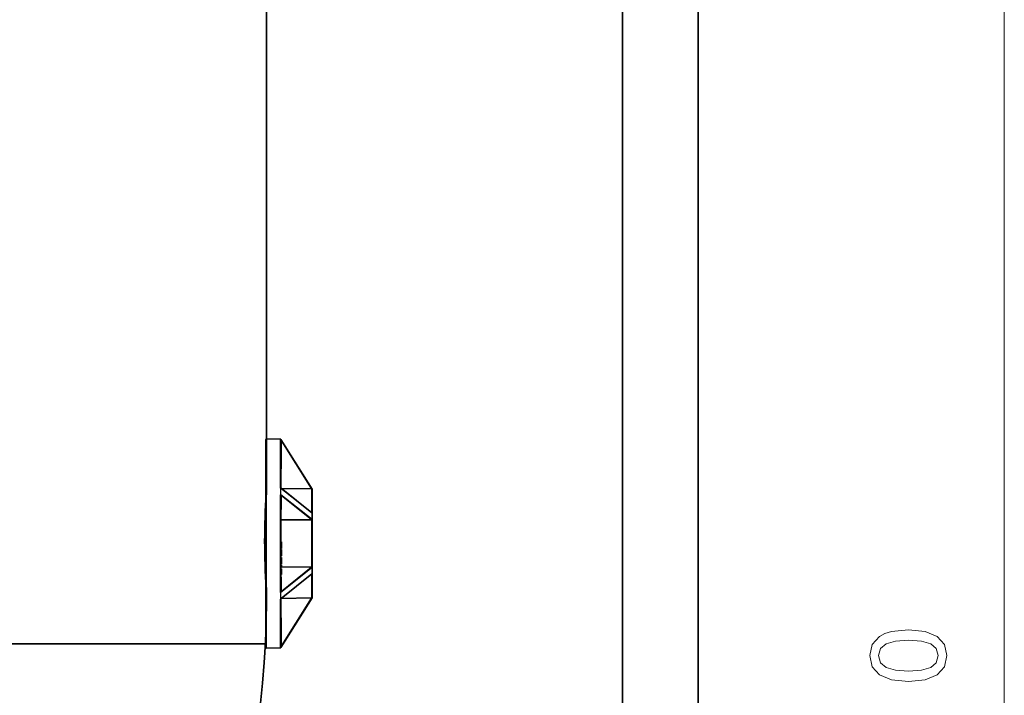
# Model space of a CAD drawing. Extents: x 0 to 420, y 0 to 297.
# Tile 5 of 14: x 94 to 127, y 197 to 220. Entities that reach past the tile are written whole.
import ezdxf

# ---------------------------------------------------------------- set-up
doc = ezdxf.new("R2010")
doc.units = 0

msp = doc.modelspace()

# ---------------------------------------------------------------- linework, layer by layer
at = {"color": 7, "lineweight": 13}
msp.add_line((127.228241, 161.193085), (127.228241, 230.193146), dxfattribs=at)
at = {"color": 7, "lineweight": 35}
for p, q in [((102.452454, 228.59314), (102.452454, 203.80722)), ((114.402954, 164.61261), (114.411957, 226.773361)), ((116.942955, 164.612183), (116.951965, 226.772934)), ((57.452446, 198.762131), (102.452454, 198.762131))]:
    msp.add_line(p, q, dxfattribs=at)
at = {"color": 7, "lineweight": 35, "ltscale": 0.174732}
msp.add_line((102.439766, 205.624817), (102.439766, 198.635529), dxfattribs=at)
at = {"color": 7, "lineweight": 13, "ltscale": 0.175732}
msp.add_line((102.460114, 198.61554), (102.460114, 205.644821), dxfattribs=at)
at = {"color": 7, "lineweight": 35, "ltscale": 0.011643}
for p, q in [((102.925758, 205.636688), (102.460114, 205.644821)), ((102.925758, 198.623657), (102.460114, 198.61554))]:
    msp.add_line(p, q, dxfattribs=at)
at = {"color": 7, "lineweight": 13, "ltscale": 0.040661}
for p, q in [((102.92012, 205.633789), (102.92012, 204.007355)), ((102.92012, 200.252991), (102.92012, 198.626556))]:
    msp.add_line(p, q, dxfattribs=at)
at = {"color": 7, "lineweight": 13, "ltscale": 1.8e-05}
for p, q in [((102.92614, 205.636078), (102.925758, 205.636688)), ((102.925758, 198.623657), (102.92614, 198.624283))]:
    msp.add_line(p, q, dxfattribs=at)
at = {"color": 7, "lineweight": 13, "ltscale": 3.9e-05}
msp.add_line((102.926949, 205.634766), (102.92614, 205.636078), dxfattribs=at)
at = {"color": 7, "lineweight": 13, "ltscale": 4e-06}
for p, q in [((102.926804, 205.63475), (102.926949, 205.634766)), ((102.926949, 198.62558), (102.926804, 198.62561))]:
    msp.add_line(p, q, dxfattribs=at)
at = {"color": 7, "lineweight": 35, "ltscale": 0.04043}
msp.add_line((102.939766, 203.996643), (102.939766, 205.613831), dxfattribs=at)
at = {"color": 7, "lineweight": 35, "ltscale": 1.2e-05}
for p, q in [((102.942505, 205.627075), (102.942749, 205.626663)), ((102.943169, 205.625122), (102.943565, 205.625366)), ((103.989761, 203.945953), (103.989769, 203.945465)), ((102.942505, 198.63327), (102.942749, 198.633682)), ((102.943565, 198.634979), (102.943169, 198.635223))]:
    msp.add_line(p, q, dxfattribs=at)
at = {"color": 7, "lineweight": 35, "ltscale": 3.8e-05}
for p, q in [((102.942749, 205.626663), (102.943565, 205.625366)), ((102.943565, 198.634979), (102.942749, 198.633682))]:
    msp.add_line(p, q, dxfattribs=at)
at = {"color": 7, "lineweight": 13, "ltscale": 1.6e-05}
for p, q in [((102.943169, 205.625122), (102.943115, 205.624466)), ((102.943481, 203.981506), (102.943169, 203.980957)), ((102.943169, 200.279388), (102.943481, 200.278839)), ((102.943115, 198.63588), (102.943169, 198.635223))]:
    msp.add_line(p, q, dxfattribs=at)
at = {"color": 7, "lineweight": 13, "ltscale": 1.5e-05}
for p, q in [((102.943481, 205.623993), (102.943115, 205.624466)), ((102.943115, 203.981964), (102.943481, 203.981506)), ((103.986404, 203.955444), (103.986084, 203.955933)), ((102.943115, 200.278381), (102.943481, 200.278839)), ((103.986084, 200.304413), (103.986404, 200.304901)), ((102.943115, 198.63588), (102.943481, 198.636353))]:
    msp.add_line(p, q, dxfattribs=at)
at = {"color": 7, "lineweight": 13, "ltscale": 2.9e-05}
for p, q in [((102.943169, 205.625122), (102.943481, 205.623993)), ((102.943481, 198.636353), (102.943169, 198.635223))]:
    msp.add_line(p, q, dxfattribs=at)
at = {"color": 7, "lineweight": 13, "ltscale": 0.001611}
for p, q in [((102.943481, 205.623993), (102.95977, 205.561661)), ((102.95977, 198.698685), (102.943481, 198.636353))]:
    msp.add_line(p, q, dxfattribs=at)
at = {"color": 7, "lineweight": 35, "ltscale": 0.049205}
for p, q in [((102.943565, 205.625366), (103.986084, 203.955933)), ((103.986084, 200.304413), (102.943565, 198.634979))]:
    msp.add_line(p, q, dxfattribs=at)
at = {"color": 7, "lineweight": 13, "ltscale": 0.0005}
for p, q in [((102.95977, 205.561661), (102.939766, 205.561661)), ((102.95977, 204.658722), (102.939766, 204.658722)), ((102.939766, 199.601639), (102.95977, 199.601639)), ((102.939766, 198.698685), (102.95977, 198.698685))]:
    msp.add_line(p, q, dxfattribs=at)
at = {"color": 7, "lineweight": 13, "ltscale": 0.046934}
for p, q in [((103.95417, 203.969269), (102.95977, 205.561661)), ((102.95977, 198.698685), (103.95417, 200.291077))]:
    msp.add_line(p, q, dxfattribs=at)
at = {"color": 7, "lineweight": 13, "ltscale": 0.022573}
msp.add_line((102.95977, 205.561661), (102.95977, 204.658722), dxfattribs=at)
at = {"color": 7, "lineweight": 13, "ltscale": 0.000293}
for p, q in [((102.948051, 204.630371), (102.939758, 204.638641)), ((102.948051, 204.630371), (102.939766, 204.62207)), ((102.939758, 199.621704), (102.948051, 199.629974)), ((102.939766, 199.638275), (102.948051, 199.629974))]:
    msp.add_line(p, q, dxfattribs=at)
at = {"color": 7, "lineweight": 13, "ltscale": 0.001062}
for p, q in [((102.92614, 203.940155), (102.926949, 203.982635)), ((102.926949, 200.27771), (102.92614, 200.32019))]:
    msp.add_line(p, q, dxfattribs=at)
at = {"color": 7, "lineweight": 13, "ltscale": 1.1e-05}
for p, q in [((102.926949, 203.982635), (102.926804, 203.983063)), ((102.926804, 200.277283), (102.926949, 200.27771))]:
    msp.add_line(p, q, dxfattribs=at)
at = {"color": 7, "lineweight": 35, "ltscale": 5.7e-05}
msp.add_line((102.939766, 203.996643), (102.939903, 203.994385), dxfattribs=at)
at = {"color": 7, "lineweight": 13, "ltscale": 0.000296}
msp.add_line((102.939819, 203.9953), (102.948196, 203.986908), dxfattribs=at)
at = {"color": 7, "lineweight": 13, "ltscale": 0.001056}
for p, q in [((102.943565, 203.977356), (102.942749, 203.93512)), ((102.942749, 200.325226), (102.943565, 200.28299))]:
    msp.add_line(p, q, dxfattribs=at)
at = {"color": 7, "lineweight": 13, "ltscale": 2.5e-05}
for p, q in [((102.943115, 203.981964), (102.943169, 203.980957)), ((102.943169, 200.279388), (102.943115, 200.278381))]:
    msp.add_line(p, q, dxfattribs=at)
at = {"color": 7, "lineweight": 13, "ltscale": 0.033388}
for p, q in [((103.986084, 203.142639), (102.943565, 203.977356)), ((102.943565, 203.778168), (103.986084, 202.943466)), ((103.986084, 201.316895), (102.943565, 200.482178)), ((102.943565, 200.28299), (103.986084, 201.117706))]:
    msp.add_line(p, q, dxfattribs=at)
at = {"color": 7, "lineweight": 13, "ltscale": 0.000123}
msp.add_line((102.944725, 203.983444), (102.948196, 203.986908), dxfattribs=at)
at = {"color": 7, "lineweight": 35, "ltscale": 0.03295}
msp.add_line((103.976143, 203.157349), (102.947311, 203.98111), dxfattribs=at)
at = {"color": 7, "lineweight": 13, "ltscale": 0.000162}
msp.add_line((102.948082, 203.980438), (102.948196, 203.986908), dxfattribs=at)
at = {"color": 7, "lineweight": 13, "ltscale": 0.025153}
for p, q in [((102.948196, 203.986908), (103.95417, 203.969269)), ((103.95417, 200.291077), (102.948196, 200.273438))]:
    msp.add_line(p, q, dxfattribs=at)
at = {"color": 7, "lineweight": 13, "ltscale": 0.024716}
for p, q in [((103.953827, 203.949341), (102.96534, 203.966675)), ((102.965347, 200.293671), (103.953827, 200.311005))]:
    msp.add_line(p, q, dxfattribs=at)
at = {"color": 7, "lineweight": 13, "ltscale": 0.000498}
for p, q in [((103.953827, 203.949341), (103.95417, 203.969269)), ((103.95417, 200.291077), (103.953827, 200.311005))]:
    msp.add_line(p, q, dxfattribs=at)
at = {"color": 7, "lineweight": 35, "ltscale": 2.6e-05}
for p, q in [((103.982735, 203.961365), (103.982162, 203.962219)), ((103.982735, 200.298981), (103.982162, 200.298126))]:
    msp.add_line(p, q, dxfattribs=at)
at = {"color": 7, "lineweight": 35, "ltscale": 1.9e-05}
msp.add_line((103.982735, 203.961365), (103.982315, 203.961975), dxfattribs=at)
at = {"color": 7, "lineweight": 13, "ltscale": 0.000107}
for p, q in [((103.986404, 203.955444), (103.984428, 203.959259)), ((103.984428, 200.301086), (103.986404, 200.304901))]:
    msp.add_line(p, q, dxfattribs=at)
at = {"color": 7, "lineweight": 13, "ltscale": 0.081322}
msp.add_line((102.92012, 203.756622), (102.92012, 200.503723), dxfattribs=at)
at = {"color": 7, "lineweight": 13, "ltscale": 0.001095}
for p, q in [((102.926949, 203.782303), (102.92614, 203.82608)), ((102.92614, 200.434265), (102.926949, 200.478043))]:
    msp.add_line(p, q, dxfattribs=at)
at = {"color": 7, "lineweight": 13, "ltscale": 1.2e-05}
for p, q in [((102.926804, 203.78186), (102.926949, 203.782303)), ((103.986084, 203.142639), (103.986404, 203.142303)), ((103.986084, 201.117706), (103.986404, 201.118042)), ((102.926949, 200.478043), (102.926804, 200.478485))]:
    msp.add_line(p, q, dxfattribs=at)
at = {"color": 7, "lineweight": 35, "ltscale": 0.080859}
msp.add_line((102.939766, 200.513), (102.939766, 203.747345), dxfattribs=at)
at = {"color": 7, "lineweight": 13, "ltscale": 0.002835}
for p, q in [((102.942749, 203.93512), (102.942749, 203.821716)), ((102.942749, 200.438629), (102.942749, 200.325226))]:
    msp.add_line(p, q, dxfattribs=at)
at = {"color": 7, "lineweight": 13, "ltscale": 0.001089}
for p, q in [((102.942749, 203.821716), (102.943565, 203.778168)), ((102.943565, 200.482178), (102.942749, 200.438629))]:
    msp.add_line(p, q, dxfattribs=at)
at = {"color": 7, "lineweight": 13, "ltscale": 4.1e-05}
for p, q in [((102.943169, 203.774323), (102.943115, 203.772675)), ((102.943115, 200.487671), (102.943169, 200.486023))]:
    msp.add_line(p, q, dxfattribs=at)
at = {"color": 7, "lineweight": 13, "ltscale": 9e-06}
for p, q in [((102.943115, 203.772675), (102.943481, 203.772659)), ((103.986084, 202.943466), (103.986404, 202.943298)), ((103.986084, 201.316895), (103.986404, 201.317047)), ((102.943115, 200.487671), (102.943481, 200.487686)), ((102.943542, 200.488037), (102.943481, 200.487686))]:
    msp.add_line(p, q, dxfattribs=at)
at = {"color": 7, "lineweight": 13, "ltscale": 4.2e-05}
for p, q in [((102.943169, 203.774323), (102.943481, 203.772659)), ((102.943481, 200.487686), (102.943169, 200.486023))]:
    msp.add_line(p, q, dxfattribs=at)
at = {"color": 7, "lineweight": 13, "ltscale": 0.011287}
for p, q in [((102.95977, 203.729004), (102.95977, 203.277527)), ((102.95977, 200.982819), (102.95977, 200.531342))]:
    msp.add_line(p, q, dxfattribs=at)
at = {"color": 7, "lineweight": 13, "ltscale": 0.031847}
for p, q in [((103.95417, 202.932816), (102.95977, 203.729004)), ((102.95977, 200.531342), (103.95417, 201.327545))]:
    msp.add_line(p, q, dxfattribs=at)
at = {"color": 7, "lineweight": 13, "ltscale": 0.000407}
for p, q in [((103.970116, 203.94928), (103.953827, 203.949341)), ((103.953827, 200.311005), (103.970116, 200.311081))]:
    msp.add_line(p, q, dxfattribs=at)
at = {"color": 7, "lineweight": 13, "ltscale": 0.019472}
msp.add_line((103.970116, 203.94928), (103.970116, 203.17041), dxfattribs=at)
at = {"color": 7, "lineweight": 35, "ltscale": 2.7e-05}
msp.add_line((103.989769, 203.945435), (103.989769, 203.944336), dxfattribs=at)
at = {"color": 7, "lineweight": 35, "ltscale": 4.9e-05}
msp.add_line((103.989769, 203.944336), (103.989769, 203.942368), dxfattribs=at)
at = {"color": 7, "lineweight": 35, "ltscale": 0.000325}
msp.add_line((103.989769, 203.942368), (103.989769, 203.929352), dxfattribs=at)
at = {"color": 7, "lineweight": 35, "ltscale": 0.019259}
msp.add_line((103.989769, 203.158997), (103.989769, 203.929352), dxfattribs=at)
at = {"color": 7, "lineweight": 13, "ltscale": 0.000232}
for p, q in [((102.948051, 203.263367), (102.939766, 203.259216)), ((102.939766, 201.001129), (102.948051, 200.996979))]:
    msp.add_line(p, q, dxfattribs=at)
at = {"color": 7, "lineweight": 35, "ltscale": 0.000439}
msp.add_line((103.979942, 203.155853), (103.970116, 203.17041), dxfattribs=at)
at = {"color": 7, "lineweight": 13, "ltscale": 3e-05}
for p, q in [((103.977066, 203.156586), (103.976143, 203.157349)), ((103.976143, 201.102997), (103.977066, 201.10376))]:
    msp.add_line(p, q, dxfattribs=at)
at = {"color": 7, "lineweight": 35, "ltscale": 0.000475}
for p, q in [((103.989769, 203.158997), (103.989769, 203.139984)), ((103.989769, 201.120361), (103.989769, 201.101349))]:
    msp.add_line(p, q, dxfattribs=at)
at = {"color": 7, "lineweight": 35, "ltscale": 1.7e-05}
msp.add_line((103.989769, 203.139984), (103.989769, 203.139313), dxfattribs=at)
at = {"color": 7, "lineweight": 35, "ltscale": 6.6e-05}
msp.add_line((103.989769, 203.139313), (103.989769, 203.136673), dxfattribs=at)
at = {"color": 7, "lineweight": 35, "ltscale": 0.004971}
for p, q in [((103.989769, 203.136673), (103.989769, 202.937836)), ((103.989769, 201.32251), (103.989769, 201.123672))]:
    msp.add_line(p, q, dxfattribs=at)
at = {"color": 7, "lineweight": 13, "ltscale": 0.000238}
for p, q in [((102.93969, 202.945892), (102.948196, 202.94162)), ((102.948196, 201.318726), (102.93969, 201.314453))]:
    msp.add_line(p, q, dxfattribs=at)
at = {"color": 7, "lineweight": 13, "ltscale": 0.000213}
msp.add_line((102.947891, 202.924301), (102.947845, 202.915771), dxfattribs=at)
at = {"color": 7, "lineweight": 13, "ltscale": 0.02515}
for p, q in [((103.953827, 202.906982), (102.947845, 202.915771)), ((102.948196, 202.94162), (103.95417, 202.932816)), ((103.95417, 201.327545), (102.948196, 201.318726))]:
    msp.add_line(p, q, dxfattribs=at)
at = {"color": 7, "lineweight": 13, "ltscale": 0.018372}
msp.add_line((102.947845, 202.180878), (102.947845, 202.915771), dxfattribs=at)
at = {"color": 7, "lineweight": 13, "ltscale": 0.000433}
msp.add_line((102.948196, 202.94162), (102.947891, 202.924301), dxfattribs=at)
at = {"color": 7, "lineweight": 13, "ltscale": 0.000646}
for p, q in [((103.95417, 202.932816), (103.953827, 202.906982)), ((103.95417, 201.327545), (103.953827, 201.353363))]:
    msp.add_line(p, q, dxfattribs=at)
at = {"color": 7, "lineweight": 13, "ltscale": 0.038943}
msp.add_line((103.970116, 202.909027), (103.970116, 201.351318), dxfattribs=at)
at = {"color": 7, "lineweight": 13, "ltscale": 0.000199}
for p, q in [((103.977066, 202.935257), (103.983902, 202.939316)), ((103.983887, 201.321014), (103.977066, 201.325089))]:
    msp.add_line(p, q, dxfattribs=at)
at = {"color": 7, "lineweight": 35, "ltscale": 0.000132}
msp.add_line((103.989769, 202.937836), (103.989769, 202.932556), dxfattribs=at)
at = {"color": 7, "lineweight": 35, "ltscale": 0.000801}
for p, q in [((103.989769, 202.932556), (103.989769, 202.900513)), ((103.989769, 201.359833), (103.989769, 201.327789))]:
    msp.add_line(p, q, dxfattribs=at)
at = {"color": 7, "lineweight": 35, "ltscale": 0.038517}
msp.add_line((103.989769, 201.359833), (103.989769, 202.900513), dxfattribs=at)
at = {"color": 7, "lineweight": 35, "ltscale": 0.0005}
for p, q in [((102.95977, 202.180771), (102.939766, 202.180771)), ((102.95977, 201.997711), (102.939766, 201.997711)), ((102.95977, 201.955658), (102.939766, 201.955658)), ((102.95977, 201.929642), (102.939766, 201.929642)), ((102.95977, 201.928696), (102.939766, 201.928696)), ((102.95977, 201.927994), (102.939766, 201.927994)), ((102.95977, 201.731354), (102.939766, 201.731354)), ((102.95977, 201.708771), (102.939766, 201.708771)), ((102.95977, 201.657043), (102.939766, 201.657043)), ((102.95977, 201.650513), (102.939766, 201.650513)), ((102.95977, 201.64827), (102.939766, 201.64827)), ((102.95977, 201.527557), (102.939766, 201.527557)), ((102.95977, 201.427795), (102.939766, 201.427795)), ((102.95977, 201.397659), (102.939766, 201.397659)), ((102.95977, 201.371552), (102.939766, 201.371552)), ((102.95977, 201.322174), (102.939766, 201.322174)), ((102.95977, 201.280518), (102.939766, 201.280518)), ((102.95977, 201.272705), (102.939766, 201.272705)), ((102.95977, 201.088989), (102.939766, 201.088989))]:
    msp.add_line(p, q, dxfattribs=at)
at = {"color": 7, "lineweight": 35, "ltscale": 0.004576}
msp.add_line((102.95977, 201.997711), (102.95977, 202.180771), dxfattribs=at)
at = {"color": 7, "lineweight": 35, "ltscale": 0.001051}
msp.add_line((102.95977, 201.955658), (102.95977, 201.997711), dxfattribs=at)
at = {"color": 7, "lineweight": 13, "ltscale": 0.000672}
msp.add_line((102.947845, 201.92868), (102.947845, 201.955566), dxfattribs=at)
at = {"color": 7, "lineweight": 13, "ltscale": 0.001293}
msp.add_line((102.947845, 201.657043), (102.947845, 201.708771), dxfattribs=at)
at = {"color": 7, "lineweight": 35, "ltscale": 2.3e-05}
msp.add_line((102.95977, 201.928711), (102.95977, 201.929642), dxfattribs=at)
at = {"color": 7, "lineweight": 35, "ltscale": 1.8e-05}
for p, q in [((102.95977, 201.927994), (102.95977, 201.928696)), ((103.989769, 200.316742), (103.989769, 200.31601))]:
    msp.add_line(p, q, dxfattribs=at)
at = {"color": 7, "lineweight": 35, "ltscale": 0.002167}
msp.add_line((102.95977, 201.841309), (102.95977, 201.927994), dxfattribs=at)
at = {"color": 7, "lineweight": 35, "ltscale": 0.002749}
msp.add_line((102.95977, 201.731354), (102.95977, 201.841309), dxfattribs=at)
at = {"color": 7, "lineweight": 35, "ltscale": 0.000565}
msp.add_line((102.95977, 201.708771), (102.95977, 201.731354), dxfattribs=at)
at = {"color": 7, "lineweight": 35, "ltscale": 0.000163}
msp.add_line((102.95977, 201.650513), (102.95977, 201.657043), dxfattribs=at)
at = {"color": 7, "lineweight": 35, "ltscale": 5.6e-05}
msp.add_line((102.95977, 201.64827), (102.95977, 201.650513), dxfattribs=at)
at = {"color": 7, "lineweight": 35, "ltscale": 0.003018}
msp.add_line((102.95977, 201.527557), (102.95977, 201.64827), dxfattribs=at)
at = {"color": 7, "lineweight": 13, "ltscale": 0.000753}
msp.add_line((102.947845, 201.397659), (102.947845, 201.427795), dxfattribs=at)
at = {"color": 7, "lineweight": 13, "ltscale": 8.5e-05}
msp.add_line((102.948196, 201.318726), (102.948105, 201.322113), dxfattribs=at)
at = {"color": 7, "lineweight": 35, "ltscale": 0.002494}
msp.add_line((102.95977, 201.427795), (102.95977, 201.527557), dxfattribs=at)
at = {"color": 7, "lineweight": 35, "ltscale": 0.000146}
msp.add_line((102.95977, 201.475983), (102.95977, 201.481842), dxfattribs=at)
at = {"color": 7, "lineweight": 35, "ltscale": 0.000653}
msp.add_line((102.95977, 201.371552), (102.95977, 201.397659), dxfattribs=at)
at = {"color": 7, "lineweight": 35, "ltscale": 0.001234}
msp.add_line((102.95977, 201.322174), (102.95977, 201.371552), dxfattribs=at)
at = {"color": 7, "lineweight": 13, "ltscale": 0.024852}
msp.add_line((102.95977, 201.344666), (103.953827, 201.353363), dxfattribs=at)
at = {"color": 7, "lineweight": 35, "ltscale": 3.4e-05}
msp.add_line((103.989769, 201.327789), (103.989769, 201.326447), dxfattribs=at)
at = {"color": 7, "lineweight": 35, "ltscale": 9.8e-05}
msp.add_line((103.989769, 201.326447), (103.989769, 201.32251), dxfattribs=at)
at = {"color": 7, "lineweight": 35, "ltscale": 0.032949}
msp.add_line((102.947327, 200.279251), (103.976143, 201.102997), dxfattribs=at)
at = {"color": 7, "lineweight": 35, "ltscale": 0.000195}
msp.add_line((102.95977, 201.272705), (102.95977, 201.280518), dxfattribs=at)
at = {"color": 7, "lineweight": 35, "ltscale": 0.004593}
msp.add_line((102.95977, 201.088989), (102.95977, 201.272705), dxfattribs=at)
at = {"color": 7, "lineweight": 13, "ltscale": 0.000439}
msp.add_line((103.970116, 201.089935), (103.979942, 201.104492), dxfattribs=at)
at = {"color": 7, "lineweight": 13, "ltscale": 0.019471}
msp.add_line((103.970116, 201.089935), (103.970116, 200.311081), dxfattribs=at)
at = {"color": 7, "lineweight": 35, "ltscale": 8.3e-05}
msp.add_line((103.989769, 201.123672), (103.989769, 201.120361), dxfattribs=at)
at = {"color": 7, "lineweight": 35, "ltscale": 0.019258}
msp.add_line((103.989769, 200.331009), (103.989769, 201.101349), dxfattribs=at)
at = {"color": 7, "lineweight": 35, "ltscale": 0.010353}
msp.add_line((102.452454, 200.607239), (102.452454, 200.19313), dxfattribs=at)
at = {"color": 7, "lineweight": 35, "ltscale": 0.000326}
msp.add_line((103.989769, 200.331009), (103.989769, 200.317978), dxfattribs=at)
at = {"color": 7, "lineweight": 35, "ltscale": 0.040429}
msp.add_line((102.939766, 198.64653), (102.939766, 200.263702), dxfattribs=at)
at = {"color": 7, "lineweight": 13, "ltscale": 0.000298}
msp.add_line((102.948196, 200.273438), (102.939789, 200.265015), dxfattribs=at)
at = {"color": 7, "lineweight": 13, "ltscale": 0.000122}
msp.add_line((102.948196, 200.273438), (102.944733, 200.276901), dxfattribs=at)
at = {"color": 7, "lineweight": 13, "ltscale": 0.000161}
msp.add_line((102.948196, 200.273438), (102.948082, 200.279892), dxfattribs=at)
at = {"color": 7, "lineweight": 35, "ltscale": 3.1e-05}
msp.add_line((103.989769, 200.317978), (103.989769, 200.316742), dxfattribs=at)
at = {"color": 7, "lineweight": 35, "ltscale": 3e-05}
msp.add_line((103.989769, 200.31601), (103.989769, 200.314819), dxfattribs=at)
at = {"color": 7, "lineweight": 13, "ltscale": 0.022574}
msp.add_line((102.95977, 199.601639), (102.95977, 198.698685), dxfattribs=at)
at = {"color": 7, "lineweight": 35, "ltscale": 0.000611}
msp.add_line((102.439766, 198.905182), (102.415321, 198.905182), dxfattribs=at)
at = {"color": 7, "lineweight": 13, "ltscale": 3.8e-05}
msp.add_line((102.92614, 198.624283), (102.926949, 198.62558), dxfattribs=at)
at = {"color": 7, "lineweight": 13}
for points in [[(102.92012, 205.633789), (102.920174, 205.633911), (102.920288, 205.633972), (102.920685, 205.634094), (102.926804, 205.63475)], [(102.939766, 205.613831), (102.938278, 205.621399), (102.934036, 205.627838), (102.927666, 205.632172), (102.92012, 205.633789)], [(102.926804, 203.983063), (102.921326, 203.99762), (102.92012, 204.007355)], [(102.939766, 203.996643), (102.939392, 203.998718), (102.938278, 204.000702), (102.93647, 204.002533), (102.931061, 204.005478), (102.92012, 204.007355)], [(102.943115, 203.981964), (102.94014, 203.983368), (102.936249, 203.984039), (102.926804, 203.983063)], [(102.943169, 203.980957), (102.940125, 203.982391), (102.931755, 203.983246), (102.926949, 203.982635)], [(102.947311, 203.98111), (102.945282, 203.982239), (102.944443, 203.982269), (102.943909, 203.98201), (102.943481, 203.981506)], [(103.977066, 203.96167), (103.983833, 203.957825), (103.986023, 203.955856), (103.986122, 203.95578), (103.986084, 203.955933)], [(102.92012, 203.756622), (102.925827, 203.779343), (102.926804, 203.78186)], [(102.939766, 203.747345), (102.939674, 203.74826), (102.938927, 203.750015), (102.937454, 203.751678), (102.93261, 203.754456), (102.92012, 203.756622)], [(102.95977, 203.729004), (102.952118, 203.727692), (102.945625, 203.723938), (102.939766, 203.711685)], [(103.970116, 203.94928), (103.971848, 203.950272), (103.979942, 203.956085)], [(103.989769, 203.929352), (103.988281, 203.93689), (103.984032, 203.943298), (103.977661, 203.947662), (103.970116, 203.94928)], [(102.939766, 203.260208), (102.943459, 203.270233), (102.953865, 203.276764), (102.95977, 203.277527)], [(102.95977, 203.277527), (102.959267, 203.274384), (102.955406, 203.268433), (102.948051, 203.263367)], [(103.989769, 203.158997), (103.989395, 203.161209), (103.988281, 203.16333), (103.986465, 203.165283), (103.981064, 203.168427), (103.970116, 203.17041)], [(103.986084, 203.142639), (103.984154, 203.148224), (103.977066, 203.156586)], [(103.986084, 202.943466), (103.982262, 203.026123), (103.983368, 203.105011), (103.986084, 203.142639)], [(102.939743, 202.916565), (102.943695, 202.915985), (102.947845, 202.915771)], [(103.95417, 202.932816), (103.968445, 202.932373), (103.977066, 202.935257)], [(103.989769, 202.900513), (103.98967, 202.901337), (103.988922, 202.902954), (103.987457, 202.90448), (103.982605, 202.907043), (103.970116, 202.909027)], [(103.977066, 201.325089), (103.971436, 201.327377), (103.95417, 201.327545)], [(103.970116, 201.351318), (103.977661, 201.35199), (103.984032, 201.353851), (103.986465, 201.355148), (103.988281, 201.356598), (103.989769, 201.359833)], [(103.986084, 201.117706), (103.982262, 201.194244), (103.983368, 201.274902), (103.986084, 201.316895)], [(102.939766, 201.000137), (102.940155, 200.996765), (102.941292, 200.9935), (102.943138, 200.990509), (102.948654, 200.985748), (102.95977, 200.982819)], [(102.948051, 200.996979), (102.957794, 200.989014), (102.95977, 200.982819)], [(103.970116, 201.089935), (103.977661, 201.090866), (103.984032, 201.093353), (103.986465, 201.095062), (103.988281, 201.097015), (103.989395, 201.099152), (103.989769, 201.101349)], [(103.977066, 201.10376), (103.984718, 201.113068), (103.986084, 201.117706)], [(102.92012, 200.503723), (102.927666, 200.504471), (102.934036, 200.5065), (102.93647, 200.507889), (102.938278, 200.509491), (102.939392, 200.5112), (102.939766, 200.513)], [(102.926804, 200.478485), (102.921326, 200.493546), (102.92012, 200.503723)], [(102.939766, 200.548676), (102.940155, 200.545288), (102.941292, 200.542038), (102.943138, 200.539032), (102.948654, 200.534271), (102.95977, 200.531342)], [(103.970116, 200.311081), (103.977661, 200.312683), (103.984032, 200.317047), (103.988281, 200.323456), (103.989769, 200.331009)], [(102.92012, 200.252991), (102.925819, 200.274841), (102.926804, 200.277283)], [(102.92012, 200.252991), (102.927666, 200.253876), (102.934036, 200.256195), (102.93647, 200.257813), (102.938278, 200.259644), (102.939766, 200.263702)], [(102.926804, 200.277283), (102.936249, 200.276306), (102.94014, 200.276978), (102.943115, 200.278381)], [(102.926949, 200.27771), (102.936241, 200.277191), (102.940125, 200.277954), (102.943169, 200.279388)], [(102.943481, 200.278839), (102.943909, 200.278351), (102.944443, 200.278076), (102.945297, 200.278107), (102.947327, 200.279251)], [(103.986084, 200.304413), (103.986153, 200.304535), (103.986008, 200.304474), (103.982803, 200.301697), (103.977066, 200.298691)], [(102.92012, 198.626556), (102.927666, 198.628174), (102.934036, 198.632523), (102.938278, 198.638962), (102.939766, 198.64653)]]:
    msp.add_lwpolyline(points, dxfattribs=at)
at = {"color": 7, "lineweight": 35}
for points in [[(102.943115, 205.624466), (102.94191, 205.620651), (102.940125, 205.616104), (102.939766, 205.613831)], [(102.939903, 203.994385), (102.942986, 203.98291), (102.943115, 203.981964)], [(102.943565, 203.977356), (102.943466, 203.979218), (102.943169, 203.980957)], [(102.943115, 203.772675), (102.94014, 203.753448), (102.939766, 203.747375)], [(102.943169, 203.774323), (102.943466, 203.776276), (102.943565, 203.778168)], [(103.979942, 202.93042), (103.984428, 202.936432), (103.986145, 202.940414), (103.986404, 202.943298)], [(103.979942, 202.93042), (103.987411, 202.931396), (103.989388, 202.932083), (103.989655, 202.932297), (103.989731, 202.932404), (103.989769, 202.932556)], [(103.979942, 201.329926), (103.988205, 201.328751), (103.989326, 201.328308), (103.989639, 201.328064), (103.989769, 201.327789)], [(103.986404, 201.317047), (103.985931, 201.320648), (103.983459, 201.325623)], [(103.979942, 201.104492), (103.984421, 201.110657), (103.986145, 201.115173), (103.986404, 201.118042)], [(102.939766, 200.51297), (102.942352, 200.49382), (102.943115, 200.487671)], [(102.943565, 200.482178), (102.943466, 200.48407), (102.943169, 200.486023)], [(102.943115, 200.278381), (102.940132, 200.267426), (102.939766, 200.263718)], [(102.943169, 200.279388), (102.943466, 200.281128), (102.943565, 200.28299)], [(103.979942, 200.30426), (103.971542, 200.310303), (103.970116, 200.311066)], [(103.986404, 200.304901), (103.986359, 200.304993), (103.985992, 200.304901), (103.984665, 200.304474)], [(102.939766, 198.646515), (102.940239, 198.64389), (102.942345, 198.638596), (102.943115, 198.63588)]]:
    msp.add_lwpolyline(points, dxfattribs=at)
at = {"color": 7, "lineweight": 13}
for points in [[(124.007065, 197.49353), (124.572624, 197.547577), (124.976082, 197.716888), (125.221039, 197.987061), (125.300293, 198.361694), (125.221039, 198.732727), (124.976082, 199.002899), (124.572624, 199.16861), (124.007065, 199.226257), (123.445099, 199.16861), (123.221756, 199.100159), (123.03804, 199.002899), (122.793083, 198.732727), (122.710236, 198.361694), (122.793083, 197.987061), (123.041641, 197.716888), (123.445099, 197.547577)], [(124.007065, 197.839355), (123.571182, 197.868179), (123.257782, 197.958237), (123.074066, 198.120331), (123.009216, 198.361694), (123.074066, 198.599457), (123.257782, 198.761551), (123.571182, 198.851608), (124.007065, 198.880432), (124.446541, 198.851608), (124.759949, 198.761551), (124.943665, 198.599457), (125.004898, 198.361694), (124.943665, 198.120331), (124.759949, 197.958237), (124.446541, 197.868179)]]:
    msp.add_lwpolyline(points, close=True, dxfattribs=at)
at = {"color": 7, "lineweight": 35}
for centre, radius, start, end in [((102.45977, 205.624817), 0.02, 90.000003, 180.000009), ((102.925407, 205.616699), 0.020003, 31.272506, 88.98212), ((102.959679, 203.996704), 0.019908, 186.668992, 231.578606), ((103.969673, 203.945618), 0.020103, 0.115412, 42.845005), ((124.948059, 202.205048), 22.552583, 175.926303, 179.994473), ((124.94857, 202.205048), 22.55309, 175.926221, 179.994418), ((103.973907, 203.941193), 0.015995, 4.267791, 67.952186), ((103.981842, 203.942505), 0.013625, 70.524736, 97.979255), ((102.948235, 203.260468), 0.008462, 144.712106, 181.667859), ((103.971603, 203.139633), 0.018199, 1.080272, 62.775859), ((103.969269, 203.143692), 0.016188, 28.793048, 48.708169), ((103.968689, 203.141403), 0.017814, 2.93523, 34.32751), ((124.94857, 202.209427), 22.55309, 180.005582, 184.073779), ((124.948074, 202.209412), 22.55259, 180.005527, 184.073697), ((104.0466, 201.373734), 0.079715, 196.345894, 213.310623), ((103.969101, 201.317566), 0.016452, 29.281909, 48.747531), ((102.948235, 200.999893), 0.008462, 178.332141, 215.287894), ((103.971603, 201.120712), 0.018199, 297.224148, 358.91972), ((72.452454, 200.19313), 30.000003, 318.18968, 0), ((102.959702, 200.263641), 0.019928, 128.396696, 180.237508), ((103.973907, 200.319153), 0.015995, 292.047821, 355.732208), ((103.981522, 200.326706), 0.022469, 265.986879, 278.052736), ((103.969727, 200.314697), 0.020045, 317.113772, 0.449077), ((102.45977, 198.635529), 0.02, 180.000009, 269.999997), ((102.925407, 198.643646), 0.020003, 271.017887, 328.727497)]:
    msp.add_arc(centre, radius, start, end, dxfattribs=at)
at = {"color": 7, "lineweight": 13}
for centre, radius, start, end in [((102.926056, 205.615555), 0.019227, 27.594342, 87.759537), ((102.926315, 205.61528), 0.019505, 30.288914, 88.134418), ((102.92662, 205.614777), 0.019981, 31.992111, 89.0512), ((102.919479, 204.658783), 0.040294, 315.172987, 359.906027), ((102.927536, 203.954742), 0.027822, 54.692422, 91.210695), ((104.058609, 204.2435), 0.293412, 249.150442, 253.863785), ((103.998253, 203.969055), 0.022437, 199.231417, 215.291077), ((107.200279, 203.883179), 4.274522, 179.236376, 180.765345), ((102.918571, 203.74762), 0.035142, 45.585355, 76.473803), ((102.920609, 203.748383), 0.034457, 49.001918, 79.415976), ((102.928795, 203.75293), 0.029342, 59.674912, 93.602456), ((112.456726, 203.878479), 9.51414, 179.658864, 180.341873), ((103.120865, 203.814651), 0.182399, 193.432614, 207.998006), ((103.969772, 203.944336), 0.019999, 0.0001, 33.708804), ((102.942719, 203.25383), 0.010896, 60.775153, 100.107938), ((103.953659, 203.107666), 0.064866, 75.303047, 86.775976), ((103.9795, 203.160248), 0.004408, 236.436072, 275.74558), ((103.974197, 203.138901), 0.015599, 1.43633, 53.624351), ((106.43409, 203.043289), 2.449745, 177.683355, 182.339321), ((103.982491, 203.136047), 0.00734, 4.936915, 58.008715), ((102.959595, 202.920624), 0.023907, 118.510271, 145.95714), ((103.954544, 202.967026), 0.060044, 269.309984, 285.031086), ((104.046005, 202.886841), 0.079083, 146.583947, 163.68394), ((104.009445, 202.951263), 0.036118, 206.289612, 215.23037), ((103.982147, 202.942978), 0.003994, 295.560211, 7.048256), ((103.982758, 202.937164), 0.00708, 5.395598, 59.235854), ((102.95752, 201.336868), 0.020404, 226.258722, 242.793121), ((103.954582, 201.293579), 0.059788, 74.936164, 90.725034), ((104.009445, 201.309097), 0.036118, 144.76963, 153.710388), ((103.98455, 201.346252), 0.020563, 267.015997, 284.758213), ((103.982254, 201.317413), 0.003889, 352.094065, 65.656396), ((106.431931, 201.217041), 2.447583, 177.658493, 182.318571), ((103.982758, 201.323181), 0.00708, 300.764153, 354.604406), ((102.942719, 201.006516), 0.010896, 259.891946, 299.224847), ((103.953613, 201.153046), 0.065222, 273.252452, 284.660944), ((103.9795, 201.100098), 0.004408, 84.254413, 123.563941), ((103.982491, 201.124298), 0.00734, 301.990582, 355.062822), ((107.200241, 200.377136), 4.274487, 179.234313, 180.76331), ((102.918571, 200.512726), 0.035142, 283.526204, 314.414645), ((102.920593, 200.512024), 0.034501, 280.600943, 310.974685), ((102.928795, 200.507416), 0.029342, 266.397537, 300.325088), ((112.456848, 200.381927), 9.514259, 179.658468, 180.341463), ((103.120468, 200.445862), 0.181977, 151.991175, 166.590308), ((102.927536, 200.305603), 0.027823, 268.789879, 305.307079), ((104.058418, 200.017426), 0.29282, 106.130819, 110.853677), ((103.998253, 200.29129), 0.022437, 144.708937, 160.768597), ((103.97197, 200.316956), 0.017809, 315.412426, 359.328821), ((103.969772, 200.31601), 0.019999, 326.291196, 359.999901), ((102.919479, 199.601563), 0.040294, 0.092524, 44.825575), ((102.925644, 198.644531), 0.018871, 252.913788, 273.52014), ((102.926056, 198.644806), 0.019227, 272.240463, 332.405664), ((102.926315, 198.645081), 0.019505, 271.865814, 329.710881), ((102.92662, 198.645569), 0.019981, 270.948793, 328.007896)]:
    msp.add_arc(centre, radius, start, end, dxfattribs=at)

doc.saveas('drawing.dxf')
